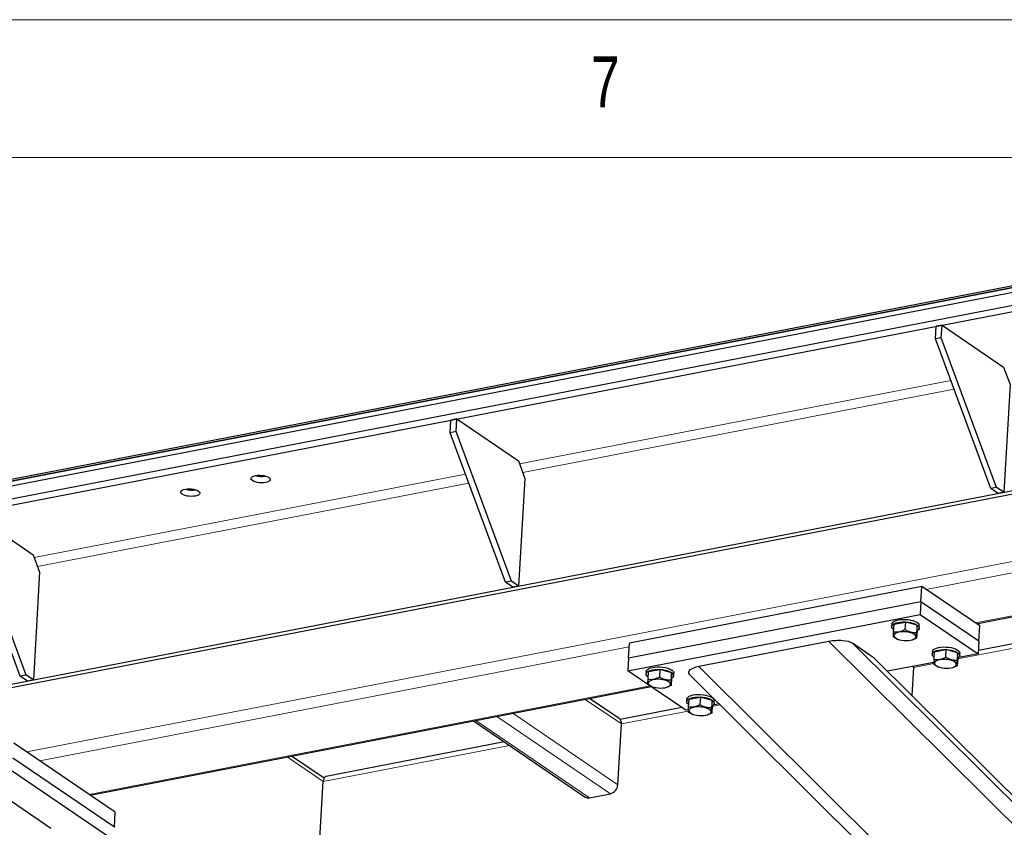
# Model space of a CAD drawing. Header units: millimetres. Extents: x 5 to 415, y 5 to 292.
# Tile 37 of 40: x 313 to 349, y 263 to 292. Entities that reach past the tile are written whole.
import ezdxf

# ---------------------------------------------------------------- set-up
doc = ezdxf.new("R2010")
doc.units = ezdxf.units.MM
doc.layers.add('NOTES', color=6, linetype='Continuous')
doc.layers.add('TRAIT-FORT', color=4, linetype='Continuous', lineweight=25)
doc.styles.add('SLDTEXTSTYLE0', font='TXT', dxfattribs={"width": 0.75})

msp = doc.modelspace()

# ---------------------------------------------------------------- linework, layer by layer
at = {"lineweight": 18}
for p, q in [((415, 292), (5, 292)), ((410, 287), (10, 287)), ((331.56558, 275.88478), (347.22359, 278.91119)), ((331.68375, 275.5655), (347.34175, 278.59191)), ((313.95129, 272.48026), (329.60929, 275.50667)), ((362.84587, 274.92931), (313.68748, 265.42789)), ((314.06945, 272.16097), (329.72745, 275.18738)), ((362.82182, 274.51412), (346.32992, 271.32653)), ((364.40218, 273.25711), (348.11796, 270.10966)), ((352.43007, 269.762), (347.47049, 268.8034)), ((335.55305, 269.24356), (314.15729, 265.10815)), ((342.79791, 269.43723), (362.54812, 249.83461)), ((343.6509, 269.37232), (362.59093, 250.57383)), ((344.43974, 268.83546), (362.60441, 250.80654)), ((338.07757, 268.52487), (362.24155, 244.54147)), ((345.87715, 268.49544), (345.82747, 268.52925)), ((346.60548, 268.63621), (345.87715, 268.49544)), ((336.30419, 267.82627), (315.94534, 263.89128)), ((335.26613, 266.44452), (333.95211, 267.33879)), ((338.84878, 267.13698), (338.55723, 267.08063)), ((334.86772, 263.91337), (330.74524, 266.71896)), ((335.13835, 264.23837), (331.32793, 266.83158)), ((337.69222, 266.91344), (335.26613, 266.44452)), ((334.10372, 263.76571), (329.98125, 266.5713)), ((331.20802, 265.66016), (324.44288, 264.35258)), ((323.12886, 265.24685), (324.44288, 264.35258))]:
    msp.add_line(p, q, dxfattribs=at)
at = {"layer": 'TRAIT-FORT', "lineweight": 25}
for p, q in [((366.88249, 285.64744), (308.30964, 274.32637)), ((311.70521, 274.98267), (366.88249, 285.64744)), ((311.7092, 275.05161), (366.88648, 285.71638)), ((366.87184, 285.46359), (308.29899, 274.14252)), ((257.242, 263.58735), (365.89888, 284.58875)), ((257.25531, 263.81716), (365.91219, 284.81856)), ((346.66631, 280.41698), (346.69293, 280.87659)), ((346.90515, 280.91761), (346.69293, 280.87659)), ((346.87853, 280.45799), (346.90515, 280.91761)), ((346.90515, 280.91761), (349.1402, 279.39652)), ((346.87853, 280.45799), (346.66631, 280.41698)), ((348.67509, 274.98916), (346.66631, 280.41698)), ((348.88731, 275.03018), (346.87853, 280.45799)), ((349.1402, 279.39652), (349.37653, 278.75796)), ((259.48711, 257.52097), (368.14399, 278.52237)), ((259.61859, 257.43149), (368.27547, 278.43289)), ((349.37653, 278.75796), (349.15026, 274.85122)), ((329.05201, 277.01245), (329.07863, 277.47207)), ((329.29085, 277.51309), (329.07863, 277.47207)), ((329.26423, 277.05347), (329.29085, 277.51309)), ((329.29085, 277.51309), (331.5259, 275.992)), ((329.26423, 277.05347), (329.05201, 277.01245)), ((331.06079, 271.58463), (329.05201, 277.01245)), ((331.27301, 271.62565), (329.26423, 277.05347)), ((331.5259, 275.992), (331.76223, 275.35343)), ((331.76223, 275.35343), (331.53596, 271.4467)), ((348.88731, 275.03018), (348.67509, 274.98916)), ((348.93804, 274.81021), (348.67509, 274.98916)), ((349.15026, 274.85122), (348.88731, 275.03018)), ((349.15026, 274.85122), (348.93804, 274.81021)), ((311.67655, 274.10856), (313.91161, 272.58748)), ((313.44649, 268.18011), (311.43771, 273.60793)), ((313.65872, 268.22113), (311.64993, 273.64895)), ((348.15557, 270.08406), (364.43979, 273.23151)), ((313.91161, 272.58748), (314.14793, 271.94891)), ((314.14793, 271.94891), (313.92166, 268.04218)), ((331.27301, 271.62565), (331.06079, 271.58463)), ((331.32374, 271.40568), (331.06079, 271.58463)), ((331.53596, 271.4467), (331.27301, 271.62565)), ((331.53596, 271.4467), (331.32374, 271.40568)), ((346.17215, 271.4339), (335.56113, 269.38298)), ((346.1402, 270.88236), (346.17215, 271.4339)), ((348.27573, 270.00229), (346.17215, 271.4339)), ((346.1402, 270.88236), (335.52918, 268.83144)), ((346.1402, 270.88236), (346.11358, 270.42275)), ((348.24378, 269.45075), (346.1402, 270.88236)), ((335.50256, 268.37183), (346.11358, 270.42275)), ((346.11358, 270.42275), (348.21716, 268.99114)), ((345.08108, 270.07284), (345.07575, 269.98092)), ((345.15011, 270.06844), (345.13415, 269.79288)), ((345.15011, 270.06844), (345.57409, 270.14376)), ((345.57409, 270.14376), (345.55813, 269.8682)), ((345.9989, 270.02734), (345.57409, 270.14376)), ((345.9989, 270.02734), (345.98294, 269.75178)), ((345.99972, 269.83558), (345.9989, 270.02734)), ((346.07408, 269.9231), (346.0794, 270.01502)), ((352.23817, 269.89259), (348.22444, 269.11681)), ((348.24378, 269.45075), (348.27573, 270.00229)), ((345.25279, 269.54059), (345.27577, 269.53075)), ((345.82343, 269.49903), (345.8447, 269.50535)), ((345.99972, 269.83558), (345.98376, 269.56002)), ((335.52918, 268.83144), (335.56113, 269.38298)), ((342.79791, 269.43723), (338.07757, 268.52487)), ((344.43974, 268.83546), (343.6509, 269.37232)), ((346.62261, 269.06631), (347.0466, 269.14164)), ((347.0466, 269.14164), (347.03064, 268.86608)), ((347.4714, 269.02521), (347.0466, 269.14164)), ((348.24378, 269.45075), (348.21716, 268.99114)), ((335.52918, 268.83144), (335.50256, 268.37183)), ((362.60467, 250.81107), (344.46634, 268.81385)), ((346.55358, 269.07072), (346.54826, 268.97879)), ((346.62261, 269.06631), (346.60665, 268.79075)), ((347.4714, 269.02521), (347.45544, 268.74965)), ((347.47223, 268.83346), (347.45627, 268.5579)), ((347.47223, 268.83346), (347.4714, 269.02521)), ((348.21716, 268.99114), (347.51108, 268.85466)), ((347.54658, 268.92097), (347.55191, 269.01289)), ((336.23685, 268.34566), (336.66083, 268.42099)), ((336.66083, 268.42099), (336.64487, 268.14543)), ((337.08564, 268.30456), (336.66083, 268.42099)), ((346.60519, 268.67957), (344.9282, 268.35544)), ((345.8179, 267.4724), (345.87715, 268.49544)), ((345.87715, 268.49544), (345.87645, 268.53872)), ((346.72529, 268.53846), (346.74828, 268.52863)), ((347.29593, 268.49691), (347.31721, 268.50323)), ((313.65872, 268.22113), (313.44649, 268.18011)), ((313.70944, 268.00116), (313.44649, 268.18011)), ((313.92166, 268.04218), (313.65872, 268.22113)), ((336.22137, 267.88264), (335.50256, 268.37183)), ((336.16782, 268.35007), (336.16249, 268.25815)), ((336.23685, 268.34566), (336.22089, 268.0701)), ((337.08564, 268.30456), (337.06968, 268.029)), ((337.08646, 268.11281), (337.0705, 267.83725)), ((337.08646, 268.11281), (337.08564, 268.30456)), ((337.16082, 268.20033), (337.16614, 268.29225)), ((337.72387, 268.25349), (362.20746, 243.95287)), ((313.92166, 268.04218), (313.70944, 268.00116)), ((315.98295, 263.86568), (336.3418, 267.80067)), ((337.60614, 266.94022), (336.25689, 267.85846)), ((336.33953, 267.81782), (336.36251, 267.80798)), ((336.91017, 267.77626), (336.93144, 267.78258)), ((335.18025, 266.64331), (334.11272, 267.36983)), ((337.64032, 267.34794), (337.635, 267.25602)), ((337.70935, 267.34354), (337.69339, 267.06798)), ((337.70935, 267.34354), (338.13334, 267.41886)), ((338.13334, 267.41886), (338.11738, 267.1433)), ((338.55815, 267.30244), (338.13334, 267.41886)), ((337.46393, 267.037), (335.2221, 266.6037)), ((338.55815, 267.30244), (338.54219, 267.02688)), ((338.55897, 267.11068), (338.54301, 266.83512)), ((338.55897, 267.11068), (338.55815, 267.30244)), ((338.81217, 267.17332), (338.59782, 267.13189)), ((338.63332, 267.1982), (338.63865, 267.29012)), ((337.69193, 266.9568), (337.60614, 266.94022)), ((337.81203, 266.81569), (337.83502, 266.80585)), ((338.38267, 266.77413), (338.40395, 266.78045)), ((329.894, 266.55443), (333.95091, 263.79346)), ((335.13835, 264.23837), (335.26613, 266.44452)), ((316.89195, 263.24705), (313.21068, 265.75237)), ((331.01612, 265.79076), (324.54372, 264.53976)), ((316.86, 262.69552), (313.17874, 265.20083)), ((324.47091, 264.47386), (323.28947, 265.2779)), ((313.15212, 264.74122), (316.83338, 262.2359)), ((324.04891, 257.55027), (324.44288, 264.35258)), ((312.93379, 263.77712), (314.56086, 262.6698)), ((334.10372, 263.76571), (334.86772, 263.91337)), ((316.86, 262.69552), (316.89195, 263.24705))]:
    msp.add_line(p, q, dxfattribs=at)
at = {"layer": 'TRAIT-FORT', "lineweight": 25, "flags": 128}
for points in [[(321.8709, 275.27473), (321.8374, 275.30405), (321.82046, 275.33477), (321.82096, 275.36536), (321.83886, 275.39429), (321.87327, 275.4201), (321.92245, 275.44151), (321.98395, 275.45743), (322.05468, 275.46706), (322.13109, 275.46994), (322.20935, 275.4659), (322.28554, 275.45516), (322.35584, 275.43825), (322.41671, 275.41602), (322.46512, 275.38959), (322.49863, 275.36027), (322.51556, 275.32955), (322.51506, 275.29896), (322.49716, 275.27003), (322.46276, 275.24422), (322.41357, 275.22281), (322.35208, 275.20689), (322.28135, 275.19726), (322.20494, 275.19438), (322.12667, 275.19842), (322.05048, 275.20916), (321.98019, 275.22607), (321.91931, 275.2483), (321.8709, 275.27473)], [(319.32426, 274.78251), (319.29075, 274.81183), (319.27382, 274.84255), (319.27432, 274.87314), (319.29222, 274.90207), (319.32662, 274.92788), (319.37581, 274.94929), (319.4373, 274.96521), (319.50803, 274.97484), (319.58444, 274.97772), (319.6627, 274.97368), (319.73889, 274.96294), (319.80919, 274.94603), (319.87007, 274.9238), (319.91848, 274.89737), (319.95198, 274.86805), (319.96891, 274.83733), (319.96842, 274.80673), (319.95052, 274.77781), (319.91611, 274.75199), (319.86693, 274.73059), (319.80543, 274.71467), (319.7347, 274.70504), (319.65829, 274.70216), (319.58003, 274.7062), (319.50384, 274.71694), (319.43354, 274.73385), (319.37267, 274.75608), (319.32426, 274.78251)], [(345.08108, 270.07284), (345.08142, 270.07692), (345.09455, 270.11305), (345.12524, 270.14669), (345.17237, 270.17661), (345.23424, 270.20174), (345.30861, 270.22116), (345.39281, 270.23417), (345.48378, 270.24031), (345.57823, 270.23936), (345.67276, 270.23134), (345.76394, 270.21654), (345.84848, 270.19551), (345.92333, 270.169), (345.98578, 270.13797), (346.03357, 270.10354), (346.06498, 270.06696), (346.07887, 270.02954), (346.0794, 270.01502)], [(345.13908, 269.8781), (345.10375, 269.91051), (345.081, 269.94767), (345.0761, 269.985), (345.08923, 270.02113), (345.11991, 270.05477), (345.16704, 270.08469), (345.22891, 270.10981), (345.30329, 270.12923), (345.38748, 270.14225), (345.47845, 270.14839), (345.57291, 270.14743), (345.66743, 270.13941), (345.75862, 270.12462), (345.84316, 270.10359), (345.91801, 270.07708), (345.98046, 270.04605), (346.02825, 270.01162), (346.05965, 269.97503), (346.07354, 269.93762), (346.06941, 269.90072), (346.0474, 269.86568), (346.00832, 269.83376), (345.9993, 269.82828)], [(345.35528, 269.50341), (345.43234, 269.48627), (345.51481, 269.47542), (345.5991, 269.47134), (345.68151, 269.47421), (345.75846, 269.48389), (345.82656, 269.49998), (345.88286, 269.52175), (345.92488, 269.54828), (345.95079, 269.57838), (345.95946, 269.61076), (345.95051, 269.64398), (345.92433, 269.67661), (345.88206, 269.70721), (345.82556, 269.73445), (345.75728, 269.75714), (345.68023, 269.77428), (345.59775, 269.78513), (345.51346, 269.78921), (345.43105, 269.78635), (345.35411, 269.77666), (345.286, 269.76058), (345.22971, 269.7388), (345.18769, 269.71228), (345.16177, 269.68217), (345.1531, 269.6498), (345.16206, 269.61657), (345.18824, 269.58395), (345.2305, 269.55334), (345.28701, 269.5261), (345.35528, 269.50341)], [(346.61159, 268.87597), (346.57625, 268.90838), (346.5535, 268.94555), (346.5486, 268.98287), (346.56173, 269.019), (346.59242, 269.05264), (346.63955, 269.08256), (346.70142, 269.10769), (346.77579, 269.12711), (346.85999, 269.14012), (346.95096, 269.14626), (347.04541, 269.14531), (347.13994, 269.13729), (347.23112, 269.12249), (347.31566, 269.10146), (347.39051, 269.07495), (347.45296, 269.04392), (347.50075, 269.00949), (347.53216, 268.97291), (347.54605, 268.93549), (347.54191, 268.89859), (347.5199, 268.86355), (347.48082, 268.83163), (347.47181, 268.82615)], [(346.55358, 269.07072), (346.55393, 269.0748), (346.56706, 269.11093), (346.59774, 269.14456), (346.64487, 269.17448), (346.70674, 269.19961), (346.78112, 269.21903), (346.86531, 269.23205), (346.95628, 269.23819), (347.05073, 269.23723), (347.14526, 269.22921), (347.23644, 269.21442), (347.32099, 269.19338), (347.39584, 269.16687), (347.45829, 269.13584), (347.50608, 269.10141), (347.53748, 269.06483), (347.55137, 269.02741), (347.55191, 269.01289)], [(346.82778, 268.50129), (346.90484, 268.48414), (346.98732, 268.4733), (347.0716, 268.46921), (347.15402, 268.47208), (347.23096, 268.48177), (347.29907, 268.49785), (347.35536, 268.51963), (347.39738, 268.54615), (347.42329, 268.57625), (347.43196, 268.60863), (347.42301, 268.64186), (347.39683, 268.67448), (347.35456, 268.70509), (347.29806, 268.73233), (347.22979, 268.75501), (347.15273, 268.77216), (347.07026, 268.78301), (346.98597, 268.78709), (346.90355, 268.78422), (346.82661, 268.77454), (346.7585, 268.75845), (346.70221, 268.73667), (346.66019, 268.71015), (346.63428, 268.68005), (346.62561, 268.64767), (346.63456, 268.61445), (346.66074, 268.58182), (346.70301, 268.55122), (346.75951, 268.52398), (346.82778, 268.50129)], [(336.22582, 268.15533), (336.19049, 268.18773), (336.16774, 268.2249), (336.16284, 268.26223), (336.17597, 268.29836), (336.20665, 268.33199), (336.25378, 268.36192), (336.31565, 268.38704), (336.39003, 268.40646), (336.47422, 268.41948), (336.56519, 268.42562), (336.65965, 268.42466), (336.75417, 268.41664), (336.84536, 268.40185), (336.9299, 268.38082), (337.00475, 268.35431), (337.0672, 268.32327), (337.11499, 268.28885), (337.14639, 268.25226), (337.16028, 268.21484), (337.15615, 268.17795), (337.13414, 268.14291), (337.09506, 268.11098), (337.08604, 268.10551)], [(336.16782, 268.35007), (336.16816, 268.35415), (336.18129, 268.39028), (336.21198, 268.42392), (336.25911, 268.45384), (336.32098, 268.47896), (336.39535, 268.49839), (336.47955, 268.5114), (336.57052, 268.51754), (336.66497, 268.51659), (336.7595, 268.50857), (336.85068, 268.49377), (336.93522, 268.47274), (337.01007, 268.44623), (337.07252, 268.4152), (337.12031, 268.38077), (337.15172, 268.34418), (337.16561, 268.30677), (337.16614, 268.29225)], [(336.44202, 267.78064), (336.51908, 267.7635), (336.60155, 267.75265), (336.68584, 267.74857), (336.76826, 267.75143), (336.8452, 267.76112), (336.9133, 267.7772), (336.9696, 267.79898), (337.01162, 267.82551), (337.03753, 267.85561), (337.0462, 267.88798), (337.03725, 267.92121), (337.01107, 267.95384), (336.9688, 267.98444), (336.9123, 268.01168), (336.84402, 268.03437), (336.76697, 268.05151), (336.68449, 268.06236), (336.6002, 268.06644), (336.51779, 268.06358), (336.44085, 268.05389), (336.37274, 268.03781), (336.31645, 268.01603), (336.27443, 267.98951), (336.24851, 267.9594), (336.23985, 267.92703), (336.2488, 267.8938), (336.27498, 267.86117), (336.31724, 267.83057), (336.37375, 267.80333), (336.44202, 267.78064)], [(337.69833, 267.1532), (337.66299, 267.18561), (337.64024, 267.22278), (337.63534, 267.2601), (337.64847, 267.29623), (337.67916, 267.32987), (337.72629, 267.35979), (337.78816, 267.38491), (337.86254, 267.40434), (337.94673, 267.41735), (338.0377, 267.42349), (338.13215, 267.42254), (338.22668, 267.41452), (338.31786, 267.39972), (338.4024, 267.37869), (338.47725, 267.35218), (338.5397, 267.32115), (338.58749, 267.28672), (338.6189, 267.25013), (338.63279, 267.21272), (338.62865, 267.17582), (338.60664, 267.14078), (338.56756, 267.10886), (338.55855, 267.10338)], [(337.64032, 267.34794), (337.64067, 267.35202), (337.6538, 267.38816), (337.68448, 267.42179), (337.73161, 267.45171), (337.79348, 267.47684), (337.86786, 267.49626), (337.95205, 267.50928), (338.04302, 267.51542), (338.13747, 267.51446), (338.232, 267.50644), (338.32319, 267.49164), (338.40773, 267.47061), (338.48258, 267.4441), (338.54503, 267.41307), (338.59282, 267.37864), (338.62422, 267.34206), (338.63811, 267.30464), (338.63865, 267.29012)], [(337.91453, 266.77852), (337.99158, 266.76137), (338.07406, 266.75052), (338.15834, 266.74644), (338.24076, 266.74931), (338.3177, 266.75899), (338.38581, 266.77508), (338.4421, 266.79686), (338.48412, 266.82338), (338.51003, 266.85348), (338.5187, 266.88586), (338.50975, 266.91908), (338.48357, 266.95171), (338.4413, 266.98232), (338.3848, 267.00956), (338.31653, 267.03224), (338.23947, 267.04939), (338.157, 267.06024), (338.07271, 267.06432), (337.99029, 267.06145), (337.91335, 267.05177), (337.84524, 267.03568), (337.78895, 267.0139), (337.74693, 266.98738), (337.72102, 266.95728), (337.71235, 266.9249), (337.7213, 266.89168), (337.74748, 266.85905), (337.78975, 266.82844), (337.84625, 266.8012), (337.91453, 266.77852)], [(324.54372, 264.53976), (324.52628, 264.53416), (324.50039, 264.51613), (324.47835, 264.4877), (324.46101, 264.44994), (324.44903, 264.40432), (324.44288, 264.35258)]]:
    msp.add_lwpolyline(points, dxfattribs=at)
at = {"layer": 'TRAIT-FORT', "lineweight": 25}
for centre, radius, start, end in [((322.22031, 276.23504), 0.81144, 253.268353, 280.102128), ((319.67384, 275.74595), 0.81454, 253.653331, 279.717294), ((335.05165, 266.46981), 0.21597, 353.274879, 53.453237), ((334.77963, 264.26191), 0.3595, 284.183809, 356.244499), ((334.06003, 263.95969), 0.19884, 236.716724, 282.69449)]:
    msp.add_arc(centre, radius, start, end, dxfattribs=at)
for centre, start_param, end_param in [((343.06085, 269.25827), 0.40166168, 1.97245801), ((343.8497, 268.72142), 0.28495334, 0.40166168), ((338.34052, 268.34592), 1.97245801, 3.42654599)]:
    msp.add_ellipse(centre, major_axis=(0.64588, 0.03501), ratio=0.32404483, start_param=start_param, end_param=end_param, dxfattribs=at)
for points, knots in [([(345.13415, 269.79288), (345.17036, 269.78934), (345.24358, 269.78218), (345.35337, 269.79431), (345.45938, 269.82397), (345.52501, 269.85337), (345.55813, 269.8682)], [0, 0, 0, 0, 0.26460494, 0.53494775, 0.76534313, 1, 1, 1, 1]), ([(345.98294, 269.75178), (345.92808, 269.75263), (345.83736, 269.75404), (345.70783, 269.79171), (345.62153, 269.83165), (345.57221, 269.86009), (345.55813, 269.8682)], [0, 0, 0, 0, 0.385549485, 0.637641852, 0.896546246, 1, 1, 1, 1]), ([(345.13415, 269.79288), (345.13363, 269.76615), (345.1326, 269.71213), (345.13238, 269.65483), (345.13322, 269.61811), (345.13438, 269.60682), (345.13497, 269.60112)], [0, 0, 0, 0, 0.264604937, 0.534947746, 0.765343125, 1, 1, 1, 1]), ([(345.25417, 269.54189), (345.22835, 269.5529), (345.18792, 269.57014), (345.14903, 269.5929), (345.13497, 269.60112)], [0, 0, 0, 0, 0.63859887, 1, 1, 1, 1]), ([(345.98376, 269.56002), (345.94643, 269.54217), (345.90028, 269.5201), (345.85323, 269.50919), (345.84424, 269.50711)], [0, 0, 0, 0, 0.80889393, 1, 1, 1, 1]), ([(345.98376, 269.56002), (345.98311, 269.56659), (345.98178, 269.57986), (345.98114, 269.62226), (345.98157, 269.68085), (345.98248, 269.72799), (345.98294, 269.75178)], [0, 0, 0, 0, 0.26460494, 0.53494775, 0.76534313, 1, 1, 1, 1]), ([(346.60665, 268.79075), (346.60614, 268.76403), (346.6051, 268.71001), (346.60489, 268.6527), (346.60572, 268.61599), (346.60689, 268.60469), (346.60748, 268.599)], [0, 0, 0, 0, 0.264604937, 0.534947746, 0.765343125, 1, 1, 1, 1]), ([(346.60665, 268.79075), (346.64287, 268.78721), (346.71608, 268.78005), (346.82588, 268.79218), (346.93188, 268.82184), (346.99752, 268.85124), (347.03064, 268.86608)], [0, 0, 0, 0, 0.26460494, 0.53494775, 0.76534313, 1, 1, 1, 1]), ([(347.45544, 268.74965), (347.40059, 268.7505), (347.30986, 268.75191), (347.18033, 268.78959), (347.09404, 268.82953), (347.04472, 268.85796), (347.03064, 268.86608)], [0, 0, 0, 0, 0.385549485, 0.637641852, 0.896546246, 1, 1, 1, 1]), ([(346.72667, 268.53976), (346.70086, 268.55077), (346.66043, 268.56801), (346.62153, 268.59077), (346.60748, 268.599)], [0, 0, 0, 0, 0.63859887, 1, 1, 1, 1]), ([(347.45627, 268.5579), (347.41894, 268.54004), (347.37278, 268.51797), (347.32574, 268.50707), (347.31675, 268.50498)], [0, 0, 0, 0, 0.80889393, 1, 1, 1, 1]), ([(347.45627, 268.5579), (347.45561, 268.56446), (347.45429, 268.57773), (347.45364, 268.62013), (347.45407, 268.67873), (347.45498, 268.72586), (347.45544, 268.74965)], [0, 0, 0, 0, 0.26460494, 0.53494775, 0.76534313, 1, 1, 1, 1]), ([(336.22089, 268.0701), (336.22038, 268.04338), (336.21934, 267.98936), (336.21912, 267.93206), (336.21996, 267.89534), (336.22112, 267.88405), (336.22171, 267.87835)], [0, 0, 0, 0, 0.264604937, 0.534947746, 0.765343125, 1, 1, 1, 1]), ([(336.22089, 268.0701), (336.2571, 268.06656), (336.33032, 268.05941), (336.44011, 268.07154), (336.54612, 268.1012), (336.61175, 268.1306), (336.64487, 268.14543)], [0, 0, 0, 0, 0.26460494, 0.53494775, 0.76534313, 1, 1, 1, 1]), ([(337.06968, 268.029), (337.01482, 268.02986), (336.9241, 268.03127), (336.79457, 268.06894), (336.70827, 268.10888), (336.65895, 268.13731), (336.64487, 268.14543)], [0, 0, 0, 0, 0.385549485, 0.637641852, 0.896546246, 1, 1, 1, 1]), ([(336.34091, 267.81912), (336.31509, 267.83013), (336.27466, 267.84737), (336.23577, 267.87013), (336.22171, 267.87835)], [0, 0, 0, 0, 0.63859887, 1, 1, 1, 1]), ([(337.0705, 267.83725), (337.03317, 267.8194), (336.98702, 267.79732), (336.93998, 267.78642), (336.93098, 267.78434)], [0, 0, 0, 0, 0.80889393, 1, 1, 1, 1]), ([(337.0705, 267.83725), (337.06985, 267.84382), (337.06852, 267.85709), (337.06788, 267.89949), (337.06831, 267.95808), (337.06922, 268.00522), (337.06968, 268.029)], [0, 0, 0, 0, 0.26460494, 0.53494775, 0.76534313, 1, 1, 1, 1]), ([(337.69339, 267.06798), (337.69288, 267.04126), (337.69184, 266.98723), (337.69163, 266.92993), (337.69247, 266.89321), (337.69363, 266.88192), (337.69422, 266.87622)], [0, 0, 0, 0, 0.264604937, 0.534947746, 0.765343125, 1, 1, 1, 1]), ([(337.69339, 267.06798), (337.72961, 267.06444), (337.80282, 267.05728), (337.91262, 267.06941), (338.01862, 267.09907), (338.08426, 267.12847), (338.11738, 267.1433)], [0, 0, 0, 0, 0.26460494, 0.53494775, 0.76534313, 1, 1, 1, 1]), ([(338.54219, 267.02688), (338.48733, 267.02773), (338.3966, 267.02914), (338.26707, 267.06682), (338.18078, 267.10676), (338.13146, 267.13519), (338.11738, 267.1433)], [0, 0, 0, 0, 0.385549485, 0.637641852, 0.896546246, 1, 1, 1, 1]), ([(338.54301, 266.83512), (338.54235, 266.84169), (338.54103, 266.85496), (338.54038, 266.89736), (338.54081, 266.95595), (338.54172, 267.00309), (338.54219, 267.02688)], [0, 0, 0, 0, 0.26460494, 0.53494775, 0.76534313, 1, 1, 1, 1]), ([(337.81341, 266.81699), (337.7876, 266.828), (337.74717, 266.84524), (337.70827, 266.868), (337.69422, 266.87622)], [0, 0, 0, 0, 0.63859887, 1, 1, 1, 1]), ([(338.54301, 266.83512), (338.50568, 266.81727), (338.45952, 266.7952), (338.41248, 266.7843), (338.40349, 266.78221)], [0, 0, 0, 0, 0.80889393, 1, 1, 1, 1])]:
    msp.add_open_spline(points, degree=3, knots=knots, dxfattribs=at)

# ---------------------------------------------------------------- texts
at = {"layer": 'NOTES', "insert": (334.16667, 290.66802), "char_height": 1.85208, "attachment_point": 1, "style": 'SLDTEXTSTYLE0'}
msp.add_mtext('7', dxfattribs=at)

doc.saveas('drawing.dxf')
